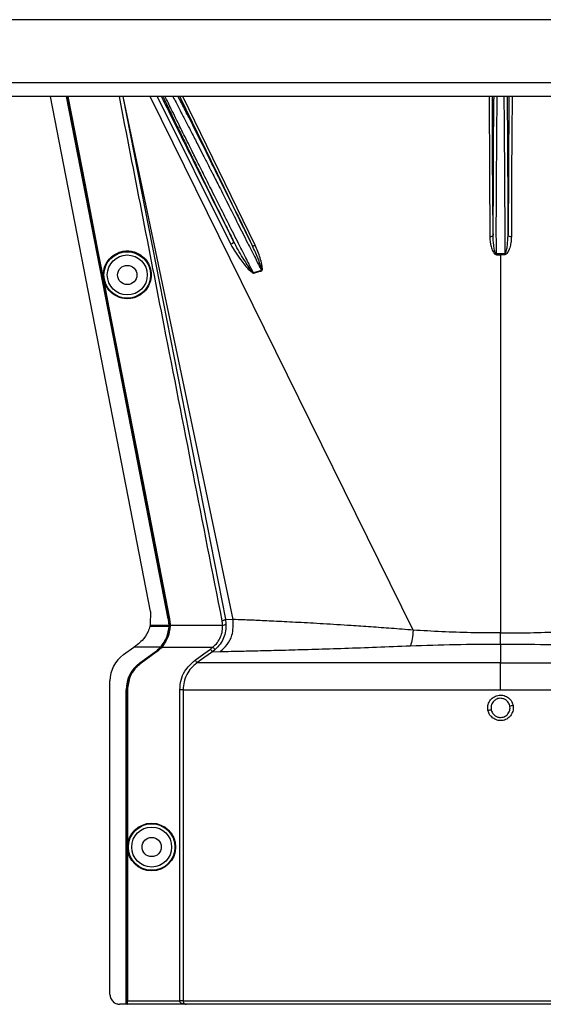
# Model space of a CAD drawing. Header units: inches. Extents: x -3977 to 448, y -4288 to 2176.
# Tile 20 of 206: x -3083 to -3004, y -3566 to -3417. Entities that reach past the tile are written whole.
import ezdxf

# ---------------------------------------------------------------- set-up
doc = ezdxf.new("R2010")
doc.units = ezdxf.units.IN
doc.header["$MEASUREMENT"] = 0

msp = doc.modelspace()

# ---------------------------------------------------------------- linework, layer by layer
at = {"color": 7, "linetype": 'Continuous', "lineweight": 25}
for p, q in [((-2943.664, -3417.474), (-3802.664, -3417.474)), ((-2940.664, -3426.974), (-3805.664, -3426.974)), ((-2940.664, -3429.074), (-3805.664, -3429.074))]:
    msp.add_line(p, q, dxfattribs=at)
at = {"color": 2, "linetype": 'Continuous', "lineweight": 25}
for p, q in [((-3063.429, -3506.716), (-3078.539, -3429.074)), ((-3067.599, -3429.074), (-3052.146, -3507.895)), ((-3050.962, -3507.946), (-3067.553, -3429.074)), ((-3023.845, -3509.54), (-3063.479, -3429.074)), ((-3062.461, -3429.074), (-3051.352, -3451.371)), ((-3047.647, -3451.503), (-3058.591, -3429.074)), ((-3011.295, -3452.798), (-3011.3, -3447.974)), ((-3010.028, -3447.974), (-3010.033, -3452.798)), ((-3071.31, -3452.679), (-3071.353, -3452.687)), ((-3010.664, -3452.916), (-3010.664, -3452.797)), ((-3010.664, -3452.916), (-3010.664, -3509.973)), ((-3046.708, -3455.303), (-3047.913, -3455.667)), ((-3069.755, -3460.667), (-3069.798, -3460.676)), ((-3063.43, -3506.716), (-3063.477, -3508.756)), ((-3063.521, -3508.935), (-3063.11, -3508.935)), ((-3063.477, -3508.756), (-3063.482, -3508.776)), ((-3063.482, -3508.776), (-3063.14, -3508.776)), ((-3063.14, -3508.776), (-3060.68, -3508.776)), ((-3063.11, -3508.935), (-3060.681, -3508.935)), ((-3060.772, -3507.844), (-3060.741, -3507.838)), ((-3060.65, -3508.935), (-3060.649, -3508.776)), ((-3060.531, -3508.934), (-3060.65, -3508.934)), ((-3060.578, -3507.836), (-3060.622, -3507.844)), ((-3060.487, -3508.936), (-3060.531, -3508.934)), ((-3060.485, -3508.776), (-3052.558, -3508.776)), ((-3052.146, -3507.895), (-3052.059, -3508.604)), ((-3052.146, -3507.895), (-3050.962, -3507.946)), ((-3010.664, -3511.641), (-3010.664, -3509.973)), ((-3061.783, -3512.098), (-3060.92, -3510.614)), ((-3010.664, -3511.641), (-3010.664, -3514.478)), ((-3067.519, -3513.237), (-3065.936, -3512.098)), ((-3061.933, -3512.098), (-3065.936, -3512.098)), ((-3065.033, -3514.478), (-3062.752, -3512.837)), ((-3065.015, -3514.503), (-3062.734, -3512.862)), ((-3064.883, -3514.478), (-3062.602, -3512.837)), ((-3062.577, -3512.873), (-3064.858, -3514.514)), ((-3062.734, -3512.862), (-3062.752, -3512.837)), ((-3062.577, -3512.873), (-3062.602, -3512.837)), ((-3061.933, -3512.098), (-3061.91, -3512.119)), ((-3061.892, -3512.098), (-3061.783, -3512.098)), ((-3061.75, -3512.127), (-3061.783, -3512.098)), ((-3061.725, -3512.098), (-3054.021, -3512.098)), ((-3053.689, -3512.472), (-3054.098, -3512.799)), ((-3054.098, -3512.799), (-3052.927, -3512.757)), ((-3053.689, -3512.472), (-3054.021, -3512.098)), ((-3065.033, -3514.478), (-3065.015, -3514.503)), ((-3064.858, -3514.514), (-3064.883, -3514.478)), ((-3010.664, -3518.537), (-3010.664, -3514.478)), ((-3069.553, -3564.475), (-3069.553, -3517.207)), ((-3067.113, -3565.975), (-3067.113, -3518.537)), ((-3067.083, -3518.537), (-3067.113, -3518.537)), ((-3067.083, -3565.975), (-3067.083, -3518.537)), ((-3066.963, -3565.975), (-3066.963, -3518.537)), ((-3066.963, -3518.537), (-3066.919, -3518.537)), ((-3066.919, -3518.537), (-3066.919, -3565.475)), ((-3059.021, -3565.475), (-3059.021, -3518.537)), ((-3058.522, -3518.537), (-3058.522, -3565.475)), ((-3066.919, -3565.475), (-3059.021, -3565.475)), ((-3058.522, -3565.475), (-3059.021, -3565.475)), ((-3058.522, -3565.475), (-2962.806, -3565.475)), ((-3067.113, -3565.975), (-3068.053, -3565.975)), ((-3067.083, -3565.975), (-3067.113, -3565.975)), ((-3066.963, -3565.975), (-3067.083, -3565.975)), ((-3066.963, -3565.975), (-3066.928, -3565.975)), ((-3058.072, -3565.975), (-3066.928, -3565.975)), ((-2963.305, -3565.975), (-3058.072, -3565.975))]:
    msp.add_line(p, q, dxfattribs=at)
at = {"color": 2, "linetype": 'Continuous', "lineweight": 25, "flags": 128}
for points in [[(-3060.772, -3507.844), (-3069.392, -3463.535), (-3076.1, -3429.074)], [(-3060.741, -3507.838), (-3069.359, -3463.545), (-3076.069, -3429.074)], [(-3071.353, -3452.687), (-3073.963, -3439.279), (-3075.95, -3429.074)], [(-3075.906, -3429.074), (-3073.361, -3442.144), (-3071.31, -3452.679)], [(-3012.4, -3429.074), (-3012.346, -3440.432), (-3012.299, -3450.221)], [(-3011.799, -3449.982), (-3011.856, -3437.937), (-3011.899, -3429.074)], [(-3009.429, -3429.074), (-3009.484, -3440.518), (-3009.529, -3449.982)], [(-3008.928, -3429.074), (-3008.955, -3434.712), (-3008.985, -3441.054), (-3009.029, -3450.221)], [(-3050.916, -3450.923), (-3050.907, -3450.97), (-3050.92, -3451.025), (-3050.953, -3451.085), (-3051.007, -3451.149), (-3051.077, -3451.212), (-3051.16, -3451.272), (-3051.254, -3451.326), (-3051.352, -3451.371)], [(-3011.799, -3449.982), (-3011.81, -3450.028), (-3011.838, -3450.073), (-3011.885, -3450.114), (-3011.947, -3450.15), (-3012.022, -3450.18), (-3012.108, -3450.202), (-3012.202, -3450.216), (-3012.299, -3450.221)], [(-3009.029, -3450.221), (-3009.126, -3450.216), (-3009.22, -3450.202), (-3009.306, -3450.18), (-3009.381, -3450.15), (-3009.443, -3450.114), (-3009.49, -3450.073), (-3009.519, -3450.028), (-3009.529, -3449.982)], [(-3048.107, -3451.494), (-3048.083, -3451.524), (-3048.047, -3451.546), (-3047.999, -3451.56), (-3047.942, -3451.565), (-3047.876, -3451.562), (-3047.803, -3451.55), (-3047.726, -3451.53), (-3047.647, -3451.503)], [(-3069.798, -3460.676), (-3070.669, -3456.202), (-3071.353, -3452.687)], [(-3071.31, -3452.679), (-3070.439, -3457.152), (-3069.755, -3460.667)], [(-3011.295, -3452.798), (-3011.295, -3452.813), (-3011.295, -3452.829), (-3011.295, -3452.844), (-3011.295, -3452.859), (-3011.295, -3452.873), (-3011.295, -3452.888), (-3011.295, -3452.902), (-3011.295, -3452.916)], [(-3010.033, -3452.916), (-3010.033, -3452.902), (-3010.033, -3452.888), (-3010.033, -3452.873), (-3010.033, -3452.859), (-3010.033, -3452.844), (-3010.033, -3452.829), (-3010.033, -3452.813), (-3010.033, -3452.798)], [(-3060.622, -3507.844), (-3061.927, -3501.131), (-3063.017, -3495.531), (-3063.889, -3491.044), (-3064.402, -3488.409), (-3064.793, -3486.4), (-3065.062, -3485.017), (-3065.184, -3484.39), (-3065.203, -3484.289), (-3065.208, -3484.267), (-3065.209, -3484.262), (-3065.209, -3484.261), (-3065.209, -3484.261), (-3065.209, -3484.261), (-3065.209, -3484.261), (-3065.209, -3484.261), (-3065.209, -3484.261), (-3065.209, -3484.261), (-3065.209, -3484.261), (-3065.209, -3484.261), (-3065.209, -3484.26), (-3069.798, -3460.676)], [(-3069.755, -3460.667), (-3064.615, -3487.082), (-3060.578, -3507.836)], [(-3060.68, -3508.776), (-3060.662, -3508.776), (-3060.649, -3508.776)], [(-3056.729, -3514.073), (-3055.419, -3513.132), (-3054.39, -3512.393)], [(-3054.098, -3512.799), (-3055.391, -3513.727), (-3056.437, -3514.478)]]:
    msp.add_lwpolyline(points, dxfattribs=at)
at = {"color": 2, "linetype": 'Continuous', "lineweight": 25}
for centre, radius in [((-3066.944, -3455.974), 3.509), ((-3066.944, -3455.974), 3.012), ((-3066.944, -3455.974), 1.45), ((-3063.263, -3542.256), 3.605), ((-3063.263, -3542.256), 3.509), ((-3063.263, -3542.256), 3.012), ((-3063.263, -3542.256), 1.45)]:
    msp.add_circle(centre, radius, dxfattribs=at)
for centre, radius, start, end in [((-3042.918, -3454.182), 3.952, 196.4795, 197.15605), ((-3045.254, -3454.592), 2.868, 202.02204, 202.7694), ((-3052.484, -3508.182), 0.599, 262.9578, 315.17479), ((-3064.663, -3517.207), 4.89, 125.73216, 180), ((-3062.113, -3518.537), 5, 125.73216, 180), ((-3014.351, -3495.291), 26.17, 281.2161, 282.30574), ((-3006.977, -3547.238), 26.168, 101.21699, 102.30669)]:
    msp.add_arc(centre, radius, start, end, dxfattribs=at)
msp.add_ellipse((-3060.635, -3510.326), major_axis=(0.033, 4.773), ratio=0.0122176, start_param=1.2402323, end_param=1.2750713, dxfattribs=at)
for points, knots in [([(-3052.637, -3508.139), (-3055.555, -3493.299), (-3060.736, -3466.946), (-3065.889, -3440.589), (-3068.14, -3429.074)], [0, 0, 0, 0, 0.563129, 1, 1, 1, 1]), ([(-3050.916, -3450.923), (-3053.021, -3446.692), (-3056.645, -3439.41), (-3060.27, -3432.126), (-3061.789, -3429.074)], [0, 0, 0, 0, 0.5810389, 1, 1, 1, 1]), ([(-3061.552, -3429.074), (-3061.529, -3429.123), (-3061.476, -3429.236), (-3061.398, -3429.403), (-3061.339, -3429.528), (-3061.313, -3429.583), (-3061.294, -3429.623), (-3061.242, -3429.733), (-3061.055, -3430.129), (-3060.716, -3430.843), (-3060.262, -3431.791), (-3059.825, -3432.699), (-3059.4, -3433.58), (-3058.944, -3434.524), (-3058.458, -3435.528), (-3057.758, -3436.97), (-3056.877, -3438.781), (-3055.767, -3441.054), (-3054.588, -3443.462), (-3053.296, -3446.094), (-3052.044, -3448.637), (-3051.259, -3450.229), (-3050.916, -3450.923)], [0, 0, 0, 0, 0.0153343, 0.034941, 0.0427187, 0.0470686, 0.0484625, 0.0525325, 0.0739635, 0.1418048, 0.2024107, 0.2484103, 0.2945215, 0.3412995, 0.3887581, 0.4365179, 0.53653, 0.620098, 0.7125676, 0.8188361, 0.9209665, 1, 1, 1, 1]), ([(-3047.913, -3455.667), (-3048.206, -3455.096), (-3048.881, -3453.774), (-3050.068, -3451.439), (-3051.465, -3448.662), (-3052.75, -3446.114), (-3053.758, -3444.108), (-3054.514, -3442.61), (-3055.384, -3440.874), (-3056.36, -3438.923), (-3057.307, -3437.03), (-3058.076, -3435.481), (-3058.71, -3434.201), (-3059.631, -3432.336), (-3060.464, -3430.648), (-3061.035, -3429.464), (-3061.184, -3429.148), (-3061.218, -3429.074)], [0, 0, 0, 0, 0.0573836, 0.1326953, 0.2259282, 0.3209584, 0.3734689, 0.4175145, 0.4659054, 0.5440857, 0.6149216, 0.6676324, 0.7186743, 0.7680795, 0.9065389, 0.9781147, 1, 1, 1, 1]), ([(-3060.071, -3429.074), (-3060.034, -3429.143), (-3059.874, -3429.44), (-3059.452, -3430.244), (-3058.804, -3431.483), (-3058.027, -3432.985), (-3057.153, -3434.684), (-3056.297, -3436.351), (-3055.478, -3437.955), (-3054.753, -3439.377), (-3053.948, -3440.96), (-3052.977, -3442.857), (-3051.719, -3445.345), (-3050.291, -3448.177), (-3048.894, -3450.959), (-3047.705, -3453.322), (-3047.015, -3454.693), (-3046.708, -3455.303)], [0, 0, 0, 0, 0.0206427, 0.0896399, 0.1605839, 0.2347576, 0.3064728, 0.3783979, 0.4295196, 0.4831864, 0.5287595, 0.5917833, 0.6725476, 0.7704894, 0.8622687, 0.9387727, 1, 1, 1, 1]), ([(-3048.107, -3451.494), (-3048.585, -3450.52), (-3049.611, -3448.432), (-3051.146, -3445.319), (-3052.627, -3442.322), (-3054.12, -3439.312), (-3055.587, -3436.367), (-3056.847, -3433.847), (-3057.912, -3431.73), (-3058.709, -3430.155), (-3059.113, -3429.369), (-3059.265, -3429.074)], [0, 0, 0, 0, 0.1107526, 0.2373143, 0.3502207, 0.4540581, 0.5934671, 0.7192205, 0.8032133, 0.9260683, 1, 1, 1, 1]), ([(-3059.035, -3429.074), (-3057.022, -3433.205), (-3053.378, -3440.68), (-3049.736, -3448.151), (-3048.107, -3451.494)], [0, 0, 0, 0, 0.5525619, 1, 1, 1, 1]), ([(-3011.69, -3429.074), (-3011.691, -3429.124), (-3011.694, -3429.255), (-3011.698, -3429.462), (-3011.701, -3429.621), (-3011.702, -3429.685), (-3011.703, -3429.717), (-3011.705, -3429.862), (-3011.71, -3430.143), (-3011.716, -3430.584), (-3011.722, -3431.055), (-3011.729, -3431.581), (-3011.737, -3432.285), (-3011.746, -3433.239), (-3011.755, -3434.386), (-3011.764, -3435.574), (-3011.773, -3436.986), (-3011.781, -3438.584), (-3011.788, -3440.451), (-3011.793, -3442.117), (-3011.797, -3443.95), (-3011.8, -3445.893), (-3011.801, -3447.994), (-3011.8, -3449.362), (-3011.799, -3449.982)], [0, 0, 0, 0, 0.0166691, 0.0437801, 0.0539766, 0.0582347, 0.0601538, 0.0619329, 0.0949288, 0.1279181, 0.1609018, 0.1938805, 0.2318688, 0.2917098, 0.3582433, 0.4138686, 0.4678641, 0.5566996, 0.6253008, 0.7029741, 0.7587986, 0.84244, 0.9286124, 1, 1, 1, 1]), ([(-3011.3, -3447.974), (-3011.293, -3446.665), (-3011.278, -3444.047), (-3011.255, -3440.271), (-3011.233, -3436.793), (-3011.211, -3433.733), (-3011.188, -3431.267), (-3011.171, -3429.685), (-3011.16, -3429.204), (-3011.158, -3429.074)], [0, 0, 0, 0, 0.15695739, 0.31391478, 0.47087217, 0.62782955, 0.78478694, 0.94174433, 1, 1, 1, 1]), ([(-3010.17, -3429.074), (-3010.168, -3429.204), (-3010.157, -3429.685), (-3010.14, -3431.267), (-3010.117, -3433.733), (-3010.095, -3436.793), (-3010.073, -3440.271), (-3010.05, -3444.047), (-3010.035, -3446.665), (-3010.028, -3447.974)], [0, 0, 0, 0, 0.0582557, 0.2152131, 0.3721704, 0.5291278, 0.6860852, 0.8430426, 1, 1, 1, 1]), ([(-3009.529, -3449.982), (-3009.529, -3449.713), (-3009.528, -3449.173), (-3009.528, -3448.354), (-3009.528, -3447.524), (-3009.528, -3446.213), (-3009.53, -3444.941), (-3009.531, -3443.877), (-3009.532, -3443.523), (-3009.532, -3443.39), (-3009.533, -3443.328), (-3009.533, -3442.916), (-3009.535, -3442.14), (-3009.538, -3441.016), (-3009.542, -3440.046), (-3009.545, -3439.09), (-3009.55, -3438.02), (-3009.557, -3436.638), (-3009.567, -3435.081), (-3009.579, -3433.536), (-3009.592, -3432.188), (-3009.605, -3431.111), (-3009.616, -3430.297), (-3009.626, -3429.688), (-3009.633, -3429.283), (-3009.637, -3429.114), (-3009.638, -3429.074)], [0, 0, 0, 0, 0.0309875, 0.0623812, 0.0941812, 0.1263867, 0.2132907, 0.2410509, 0.2510029, 0.2549966, 0.2567479, 0.2583355, 0.3036753, 0.3490046, 0.3943251, 0.4234326, 0.4694632, 0.5324116, 0.6084698, 0.690263, 0.770095, 0.8381091, 0.8961778, 0.94397, 0.9867951, 1, 1, 1, 1]), ([(-3047.913, -3455.667), (-3047.915, -3455.668), (-3047.92, -3455.669), (-3047.929, -3455.668), (-3047.947, -3455.663), (-3048.031, -3455.604), (-3048.131, -3455.471), (-3048.302, -3455.251), (-3048.542, -3454.906), (-3048.961, -3454.279), (-3049.809, -3452.955), (-3050.461, -3451.758), (-3050.916, -3450.923)], [0, 0, 0, 0, 0.0010741, 0.0021709, 0.0045573, 0.0104098, 0.0556879, 0.0929528, 0.1604429, 0.2818086, 0.4986546, 1, 1, 1, 1]), ([(-3012.299, -3450.221), (-3012.26, -3450.712), (-3012.201, -3451.45), (-3011.912, -3452.286), (-3011.682, -3452.666), (-3011.503, -3452.87), (-3011.364, -3452.901), (-3011.295, -3452.916)], [0, 0, 0, 0, 0.4983599, 0.7494053, 0.8749278, 0.9384803, 1, 1, 1, 1]), ([(-3011.295, -3452.798), (-3011.304, -3452.797), (-3011.323, -3452.795), (-3011.359, -3452.773), (-3011.492, -3452.609), (-3011.586, -3452.159), (-3011.757, -3451.256), (-3011.782, -3450.491), (-3011.799, -3449.982)], [0, 0, 0, 0, 0.0089156, 0.0183587, 0.040761, 0.2203798, 0.4805661, 1, 1, 1, 1]), ([(-3010.033, -3452.798), (-3010.024, -3452.797), (-3010.005, -3452.795), (-3009.969, -3452.773), (-3009.912, -3452.705), (-3009.835, -3452.523), (-3009.721, -3452.113), (-3009.579, -3451.25), (-3009.549, -3450.489), (-3009.529, -3449.982)], [0, 0, 0, 0, 0.0089627, 0.0184522, 0.040975, 0.0975574, 0.2215224, 0.4810232, 1, 1, 1, 1]), ([(-3009.029, -3450.221), (-3009.04, -3450.467), (-3009.061, -3450.959), (-3009.192, -3451.574), (-3009.339, -3452.05), (-3009.485, -3452.398), (-3009.633, -3452.655), (-3009.785, -3452.815), (-3009.897, -3452.898), (-3009.989, -3452.91), (-3010.033, -3452.916)], [0, 0, 0, 0, 0.2494258, 0.4981465, 0.6313157, 0.748454, 0.8738124, 0.9191167, 0.9603769, 1, 1, 1, 1]), ([(-3066.944, -3459.558), (-3067.162, -3459.546), (-3067.637, -3459.521), (-3068.385, -3459.29), (-3069.171, -3458.843), (-3069.896, -3458.113), (-3070.421, -3457.118), (-3070.614, -3455.953), (-3070.421, -3454.789), (-3069.896, -3453.793), (-3069.171, -3453.064), (-3068.385, -3452.616), (-3067.637, -3452.386), (-3067.162, -3452.36), (-3066.944, -3452.349)], [0, 0, 0, 0, 0.0563094, 0.122835, 0.200993, 0.2913236, 0.3924071, 0.5, 0.6075929, 0.7086764, 0.799007, 0.877165, 0.9436906, 1, 1, 1, 1]), ([(-3066.944, -3452.349), (-3066.726, -3452.36), (-3066.25, -3452.386), (-3065.503, -3452.616), (-3064.717, -3453.064), (-3063.991, -3453.793), (-3063.467, -3454.789), (-3063.274, -3455.953), (-3063.467, -3457.118), (-3063.991, -3458.113), (-3064.717, -3458.843), (-3065.503, -3459.29), (-3066.25, -3459.521), (-3066.726, -3459.546), (-3066.944, -3459.558)], [0, 0, 0, 0, 0.0563094, 0.122835, 0.200993, 0.2913236, 0.3924071, 0.5, 0.6075929, 0.7086764, 0.799007, 0.877165, 0.9436906, 1, 1, 1, 1]), ([(-3051.352, -3451.371), (-3050.869, -3452.162), (-3050.036, -3453.527), (-3048.904, -3454.916), (-3048.231, -3455.542), (-3048.019, -3455.672), (-3047.94, -3455.701), (-3047.913, -3455.705), (-3047.903, -3455.703), (-3047.899, -3455.702)], [0, 0, 0, 0, 0.50298612, 0.86745605, 0.95625538, 0.98653103, 0.99475298, 0.99816914, 1, 1, 1, 1]), ([(-3046.708, -3455.303), (-3046.705, -3455.302), (-3046.7, -3455.301), (-3046.692, -3455.297), (-3046.686, -3455.29), (-3046.676, -3455.272), (-3046.671, -3455.211), (-3046.693, -3455.076), (-3046.764, -3454.791), (-3046.952, -3454.223), (-3047.372, -3453.092), (-3047.813, -3452.133), (-3048.106, -3451.495)], [0, 0, 0, 0, 0.0020234, 0.0039613, 0.0059873, 0.008217, 0.0197297, 0.050125, 0.1118242, 0.2383477, 0.493618, 1, 1, 1, 1]), ([(-3046.695, -3455.348), (-3046.673, -3455.338), (-3046.63, -3455.32), (-3046.588, -3455.237), (-3046.573, -3455.089), (-3046.58, -3454.791), (-3046.684, -3454.21), (-3046.976, -3453.066), (-3047.379, -3452.127), (-3047.647, -3451.503)], [0, 0, 0, 0, 0.0152758, 0.0305323, 0.0634754, 0.1262277, 0.2512207, 0.5011926, 1, 1, 1, 1]), ([(-3010.664, -3452.797), (-3010.782, -3452.797), (-3010.992, -3452.798), (-3011.202, -3452.798), (-3011.295, -3452.798)], [0, 0, 0, 0, 0.55999998, 1, 1, 1, 1]), ([(-3011.295, -3452.916), (-3011.177, -3452.916), (-3010.967, -3452.916), (-3010.757, -3452.916), (-3010.664, -3452.916)], [0, 0, 0, 0, 0.56, 1, 1, 1, 1]), ([(-3010.033, -3452.798), (-3010.151, -3452.798), (-3010.361, -3452.797), (-3010.571, -3452.797), (-3010.664, -3452.797)], [0, 0, 0, 0, 0.56, 1, 1, 1, 1]), ([(-3010.033, -3452.916), (-3010.151, -3452.916), (-3010.361, -3452.916), (-3010.572, -3452.916), (-3010.664, -3452.916)], [0, 0, 0, 0, 0.5599984, 1, 1, 1, 1]), ([(-3047.899, -3455.702), (-3047.676, -3455.629), (-3047.279, -3455.5), (-3046.873, -3455.394), (-3046.695, -3455.348)], [0, 0, 0, 0, 0.5599586, 1, 1, 1, 1]), ([(-3063.521, -3508.934), (-3063.611, -3509.211), (-3063.859, -3509.98), (-3064.525, -3510.992), (-3065.207, -3511.549), (-3065.475, -3511.767)], [0, 0, 0, 0, 0.25487146, 0.70803184, 1, 1, 1, 1]), ([(-3063.516, -3508.912), (-3063.517, -3508.917), (-3063.519, -3508.924), (-3063.521, -3508.931), (-3063.521, -3508.935)], [0, 0, 0, 0, 0.56, 1, 1, 1, 1]), ([(-3063.482, -3508.776), (-3063.488, -3508.802), (-3063.5, -3508.847), (-3063.511, -3508.892), (-3063.516, -3508.912)], [0, 0, 0, 0, 0.5599961, 1, 1, 1, 1]), ([(-3060.681, -3508.934), (-3060.703, -3509.216), (-3060.747, -3509.78), (-3061.004, -3510.615), (-3061.384, -3511.41), (-3061.75, -3511.869), (-3061.933, -3512.098)], [0, 0, 0, 0, 0.2500257, 0.5001914, 0.7501772, 1, 1, 1, 1]), ([(-3061.892, -3512.098), (-3061.544, -3511.613), (-3060.848, -3510.646), (-3060.716, -3509.504), (-3060.65, -3508.935)], [0, 0, 0, 0, 0.5013928, 1, 1, 1, 1]), ([(-3060.487, -3508.936), (-3060.554, -3509.507), (-3060.687, -3510.65), (-3061.379, -3511.616), (-3061.725, -3512.098)], [0, 0, 0, 0, 0.4999469, 1, 1, 1, 1]), ([(-3060.772, -3507.844), (-3060.743, -3508.017), (-3060.691, -3508.326), (-3060.683, -3508.639), (-3060.68, -3508.776)], [0, 0, 0, 0, 0.5598333, 1, 1, 1, 1]), ([(-3060.649, -3508.776), (-3060.654, -3508.6), (-3060.664, -3508.285), (-3060.718, -3507.975), (-3060.741, -3507.838)], [0, 0, 0, 0, 0.5600547, 1, 1, 1, 1]), ([(-3060.65, -3508.935), (-3060.656, -3508.935), (-3060.666, -3508.935), (-3060.677, -3508.935), (-3060.681, -3508.935)], [0, 0, 0, 0, 0.56000001, 1, 1, 1, 1]), ([(-3060.531, -3508.934), (-3060.532, -3508.73), (-3060.534, -3508.364), (-3060.595, -3508.003), (-3060.622, -3507.844)], [0, 0, 0, 0, 0.5600766, 1, 1, 1, 1]), ([(-3060.578, -3507.836), (-3060.549, -3508.011), (-3060.497, -3508.322), (-3060.489, -3508.638), (-3060.485, -3508.776)], [0, 0, 0, 0, 0.5599609, 1, 1, 1, 1]), ([(-3060.485, -3508.776), (-3060.485, -3508.806), (-3060.485, -3508.859), (-3060.487, -3508.912), (-3060.487, -3508.936)], [0, 0, 0, 0, 0.5600001, 1, 1, 1, 1]), ([(-3054.021, -3512.098), (-3053.788, -3511.875), (-3053.325, -3511.43), (-3052.852, -3510.591), (-3052.567, -3509.686), (-3052.561, -3509.08), (-3052.558, -3508.776)], [0, 0, 0, 0, 0.2526371, 0.5035436, 0.7519095, 1, 1, 1, 1]), ([(-3052.059, -3508.604), (-3052.064, -3508.958), (-3052.072, -3509.665), (-3052.39, -3510.713), (-3052.913, -3511.687), (-3053.43, -3512.21), (-3053.689, -3512.472)], [0, 0, 0, 0, 0.2495808, 0.4989767, 0.7495561, 1, 1, 1, 1]), ([(-3052.927, -3512.757), (-3052.557, -3512.426), (-3051.802, -3511.753), (-3050.939, -3510.093), (-3050.953, -3508.755), (-3050.962, -3507.946)], [0, 0, 0, 0, 0.27617864, 0.56293571, 1, 1, 1, 1]), ([(-3052.146, -3507.895), (-3052.155, -3507.919), (-3052.175, -3507.969), (-3052.308, -3508.045), (-3052.472, -3508.104), (-3052.584, -3508.127), (-3052.637, -3508.139)], [0, 0, 0, 0, 0.2704256, 0.5623869, 0.7895723, 1, 1, 1, 1]), ([(-3052.558, -3508.776), (-3052.567, -3508.657), (-3052.582, -3508.443), (-3052.621, -3508.232), (-3052.637, -3508.139)], [0, 0, 0, 0, 0.5599329, 1, 1, 1, 1]), ([(-3023.844, -3509.54), (-3024.935, -3509.455), (-3027.102, -3509.286), (-3030.22, -3509.056), (-3033.707, -3508.818), (-3037.44, -3508.59), (-3041.231, -3508.382), (-3044.542, -3508.215), (-3047.313, -3508.086), (-3049.547, -3507.986), (-3050.489, -3507.96), (-3050.962, -3507.946)], [0, 0, 0, 0, 0.084405, 0.167683, 0.2508255, 0.3762115, 0.5005933, 0.6255551, 0.7504676, 0.8747621, 1, 1, 1, 1]), ([(-3023.845, -3509.54), (-3023.884, -3510.002), (-3023.964, -3510.925), (-3024.151, -3511.578), (-3024.244, -3511.904)], [0, 0, 0, 0, 0.4999782, 1, 1, 1, 1]), ([(-3010.664, -3509.973), (-3012.151, -3509.964), (-3015.128, -3509.945), (-3019.552, -3509.803), (-3022.412, -3509.628), (-3023.845, -3509.54)], [0, 0, 0, 0, 0.3326232, 0.6656434, 1, 1, 1, 1]), ([(-3010.664, -3509.973), (-3009.177, -3509.964), (-3006.2, -3509.945), (-3001.776, -3509.803), (-2998.916, -3509.628), (-2997.483, -3509.54)], [0, 0, 0, 0, 0.33262324, 0.66564339, 1, 1, 1, 1]), ([(-3065.834, -3512.025), (-3065.853, -3512.039), (-3065.887, -3512.063), (-3065.921, -3512.088), (-3065.936, -3512.098)], [0, 0, 0, 0, 0.56, 1, 1, 1, 1]), ([(-3065.834, -3512.025), (-3065.767, -3511.977), (-3065.647, -3511.891), (-3065.528, -3511.805), (-3065.475, -3511.767)], [0, 0, 0, 0, 0.5599992, 1, 1, 1, 1]), ([(-3052.927, -3512.757), (-3052.429, -3512.752), (-3051.439, -3512.742), (-3049.094, -3512.69), (-3046.181, -3512.621), (-3042.689, -3512.53), (-3038.68, -3512.418), (-3034.224, -3512.279), (-3029.402, -3512.112), (-3025.966, -3511.974), (-3024.244, -3511.904)], [0, 0, 0, 0, 0.1257187, 0.2502879, 0.3753933, 0.5005251, 0.6250881, 0.7505683, 0.8750215, 1, 1, 1, 1]), ([(-3024.244, -3511.904), (-3022.013, -3511.826), (-3017.551, -3511.67), (-3012.959, -3511.651), (-3010.664, -3511.641)], [0, 0, 0, 0, 0.50013231, 1, 1, 1, 1]), ([(-3010.664, -3511.641), (-3008.369, -3511.651), (-3003.777, -3511.67), (-2999.315, -3511.826), (-2997.084, -3511.904)], [0, 0, 0, 0, 0.4998677, 1, 1, 1, 1]), ([(-3061.933, -3512.098), (-3062.075, -3512.249), (-3062.329, -3512.517), (-3062.623, -3512.739), (-3062.752, -3512.837)], [0, 0, 0, 0, 0.5600007, 1, 1, 1, 1]), ([(-3062.734, -3512.862), (-3062.569, -3512.735), (-3062.275, -3512.509), (-3062.022, -3512.238), (-3061.91, -3512.119)], [0, 0, 0, 0, 0.5599982, 1, 1, 1, 1]), ([(-3062.602, -3512.837), (-3062.438, -3512.712), (-3062.145, -3512.487), (-3061.894, -3512.217), (-3061.783, -3512.098)], [0, 0, 0, 0, 0.5598194, 1, 1, 1, 1]), ([(-3061.75, -3512.127), (-3061.894, -3512.279), (-3062.149, -3512.549), (-3062.446, -3512.774), (-3062.577, -3512.873)], [0, 0, 0, 0, 0.559821, 1, 1, 1, 1]), ([(-3061.91, -3512.119), (-3061.907, -3512.115), (-3061.901, -3512.108), (-3061.895, -3512.101), (-3061.892, -3512.098)], [0, 0, 0, 0, 0.56, 1, 1, 1, 1]), ([(-3061.75, -3512.127), (-3061.746, -3512.122), (-3061.737, -3512.112), (-3061.729, -3512.103), (-3061.725, -3512.098)], [0, 0, 0, 0, 0.56, 1, 1, 1, 1]), ([(-3054.39, -3512.393), (-3054.319, -3512.341), (-3054.192, -3512.247), (-3054.073, -3512.144), (-3054.021, -3512.098)], [0, 0, 0, 0, 0.5599594, 1, 1, 1, 1]), ([(-3054.098, -3512.799), (-3054.104, -3512.792), (-3054.115, -3512.777), (-3054.183, -3512.682), (-3054.279, -3512.547), (-3054.354, -3512.443), (-3054.39, -3512.393)], [0, 0, 0, 0, 0.240618, 0.5, 0.759382, 1, 1, 1, 1]), ([(-3066.963, -3518.537), (-3066.929, -3518.101), (-3066.859, -3517.218), (-3066.241, -3515.729), (-3065.396, -3514.95), (-3064.883, -3514.478)], [0, 0, 0, 0, 0.27748629, 0.56199536, 1, 1, 1, 1]), ([(-3064.858, -3514.514), (-3065.188, -3514.794), (-3065.859, -3515.361), (-3066.699, -3516.721), (-3066.836, -3517.852), (-3066.919, -3518.537)], [0, 0, 0, 0, 0.2775345, 0.5620489, 1, 1, 1, 1]), ([(-3059.021, -3518.537), (-3058.982, -3518.051), (-3058.905, -3517.081), (-3058.221, -3515.444), (-3057.294, -3514.592), (-3056.729, -3514.073)], [0, 0, 0, 0, 0.2811331, 0.5612645, 1, 1, 1, 1]), ([(-3056.437, -3514.478), (-3056.742, -3514.73), (-3057.352, -3515.234), (-3058.006, -3516.235), (-3058.441, -3517.351), (-3058.495, -3518.141), (-3058.522, -3518.537)], [0, 0, 0, 0, 0.2495121, 0.4997211, 0.7495793, 1, 1, 1, 1]), ([(-3056.437, -3514.478), (-3056.443, -3514.471), (-3056.453, -3514.456), (-3056.522, -3514.361), (-3056.618, -3514.226), (-3056.693, -3514.122), (-3056.729, -3514.072)], [0, 0, 0, 0, 0.2405938, 0.5, 0.7594062, 1, 1, 1, 1]), ([(-3010.664, -3514.478), (-3012.587, -3514.478), (-3016.42, -3514.478), (-3022.087, -3514.478), (-3027.568, -3514.478), (-3032.785, -3514.478), (-3037.655, -3514.478), (-3042.099, -3514.478), (-3046.052, -3514.478), (-3049.446, -3514.478), (-3052.238, -3514.478), (-3054.36, -3514.478), (-3055.85, -3514.478), (-3056.241, -3514.478), (-3056.437, -3514.478)], [0, 0, 0, 0, 0.0835007, 0.1665231, 0.2500651, 0.3332635, 0.4163653, 0.4999954, 0.5830081, 0.6662479, 0.7498193, 0.8329143, 0.916285, 1, 1, 1, 1]), ([(-3010.664, -3514.478), (-3008.905, -3514.478), (-3005.313, -3514.478), (-2999.898, -3514.478), (-2994.458, -3514.478), (-2989.128, -3514.478), (-2984.053, -3514.478), (-2979.377, -3514.478), (-2975.23, -3514.478), (-2971.715, -3514.478), (-2968.898, -3514.478), (-2966.827, -3514.478), (-2965.433, -3514.478), (-2965.069, -3514.478), (-2964.891, -3514.478)], [0, 0, 0, 0, 0.0764204, 0.1560238, 0.2384089, 0.3230616, 0.4093667, 0.4966296, 0.584108, 0.6710485, 0.7567251, 0.840474, 0.9217211, 1, 1, 1, 1]), ([(-3012.554, -3521.671), (-3012.579, -3521.418), (-3012.629, -3520.912), (-3012.326, -3520.189), (-3011.788, -3519.641), (-3011.079, -3519.334), (-3010.308, -3519.327), (-3009.593, -3519.605), (-3009.023, -3520.139), (-3008.857, -3520.619), (-3008.774, -3520.86)], [0, 0, 0, 0, 0.12513, 0.2501727, 0.3756048, 0.5001848, 0.6250973, 0.7500797, 0.8745612, 1, 1, 1, 1]), ([(-3008.774, -3520.86), (-3008.755, -3520.984), (-3008.717, -3521.234), (-3008.777, -3521.737), (-3009.024, -3522.326), (-3009.464, -3522.79), (-3009.898, -3523.042), (-3010.258, -3523.161), (-3010.632, -3523.197), (-3011.13, -3523.149), (-3011.724, -3522.899), (-3012.195, -3522.466), (-3012.455, -3522.029), (-3012.521, -3521.791), (-3012.554, -3521.671)], [0, 0, 0, 0, 0.0624093, 0.1260247, 0.2505512, 0.3749718, 0.4381731, 0.5000325, 0.5626603, 0.6249545, 0.7484603, 0.8770445, 0.9382648, 1, 1, 1, 1]), ([(-3010.664, -3519.822), (-3010.794, -3519.833), (-3011.038, -3519.852), (-3011.435, -3520.021), (-3011.761, -3520.297), (-3011.967, -3520.635), (-3012.071, -3520.935), (-3012.115, -3521.243), (-3012.083, -3521.46), (-3012.067, -3521.57)], [0, 0, 0, 0, 0.1514392, 0.2849996, 0.4995211, 0.6401034, 0.7446468, 0.8700184, 1, 1, 1, 1]), ([(-3009.261, -3520.961), (-3009.299, -3520.837), (-3009.362, -3520.627), (-3009.541, -3520.353), (-3009.783, -3520.105), (-3010.162, -3519.876), (-3010.488, -3519.841), (-3010.664, -3519.822)], [0, 0, 0, 0, 0.1982573, 0.3363448, 0.5005148, 0.7300981, 1, 1, 1, 1]), ([(-3010.664, -3522.708), (-3010.534, -3522.698), (-3010.291, -3522.679), (-3009.893, -3522.51), (-3009.567, -3522.235), (-3009.361, -3521.896), (-3009.257, -3521.597), (-3009.213, -3521.288), (-3009.245, -3521.072), (-3009.261, -3520.961)], [0, 0, 0, 0, 0.1513707, 0.2848656, 0.4992611, 0.6397711, 0.7442765, 0.8697489, 1, 1, 1, 1]), ([(-3012.067, -3521.57), (-3012.029, -3521.694), (-3011.966, -3521.904), (-3011.787, -3522.178), (-3011.545, -3522.426), (-3011.166, -3522.655), (-3010.84, -3522.69), (-3010.664, -3522.708)], [0, 0, 0, 0, 0.1983237, 0.3364496, 0.5006588, 0.7301678, 1, 1, 1, 1]), ([(-3069.553, -3564.475), (-3069.527, -3564.688), (-3069.472, -3565.13), (-3069.066, -3565.633), (-3068.561, -3565.926), (-3068.218, -3565.959), (-3068.053, -3565.975)], [0, 0, 0, 0, 0.2702426, 0.562405, 0.7897212, 1, 1, 1, 1]), ([(-3066.928, -3565.975), (-3066.927, -3565.966), (-3066.924, -3565.948), (-3066.921, -3565.813), (-3066.92, -3565.645), (-3066.92, -3565.53), (-3066.919, -3565.475)], [0, 0, 0, 0, 0.27028, 0.5624538, 0.7897516, 1, 1, 1, 1]), ([(-3058.072, -3565.975), (-3058.262, -3565.961), (-3058.515, -3565.943), (-3058.793, -3565.808), (-3058.92, -3565.709), (-3058.99, -3565.611), (-3059.018, -3565.532), (-3059.02, -3565.494), (-3059.021, -3565.475)], [0, 0, 0, 0, 0.49929225, 0.66647264, 0.80175437, 0.90975084, 0.95634802, 1, 1, 1, 1]), ([(-3058.522, -3565.475), (-3058.522, -3565.496), (-3058.52, -3565.539), (-3058.504, -3565.631), (-3058.45, -3565.771), (-3058.296, -3565.942), (-3058.161, -3565.962), (-3058.072, -3565.975)], [0, 0, 0, 0, 0.0483457, 0.102766, 0.2380798, 0.4991701, 1, 1, 1, 1]), ([(-3058.234, -3565.968), (-3058.202, -3565.97), (-3058.142, -3565.973), (-3058.095, -3565.975), (-3058.072, -3565.975)], [0, 0, 0, 0, 0.52307067, 1, 1, 1, 1])]:
    msp.add_open_spline(points, degree=3, knots=knots, dxfattribs=at)
for points in [[(-3058.522, -3518.537), (-3058.533, -3518.537), (-3058.555, -3518.537), (-3058.672, -3518.537), (-3058.833, -3518.537), (-3058.959, -3518.537), (-3059.021, -3518.537)], [(-3058.522, -3518.537), (-3058.325, -3518.537), (-3057.93, -3518.537), (-3056.39, -3518.537), (-3054.181, -3518.537), (-3051.271, -3518.537), (-3047.724, -3518.537), (-3043.59, -3518.537), (-3038.937, -3518.537), (-3033.838, -3518.537), (-3028.372, -3518.537), (-3022.627, -3518.537), (-3016.693, -3518.537), (-3012.674, -3518.537), (-3010.664, -3518.537)], [(-3010.664, -3518.537), (-3008.654, -3518.537), (-3004.635, -3518.537), (-2998.701, -3518.537), (-2992.956, -3518.537), (-2987.491, -3518.537), (-2982.391, -3518.537), (-2977.738, -3518.537), (-2973.604, -3518.537), (-2970.057, -3518.537), (-2967.147, -3518.537), (-2964.938, -3518.537), (-2963.398, -3518.537), (-2963.003, -3518.537), (-2962.806, -3518.537)]]:
    msp.add_open_spline(points, degree=3, dxfattribs=at)

doc.saveas('drawing.dxf')
